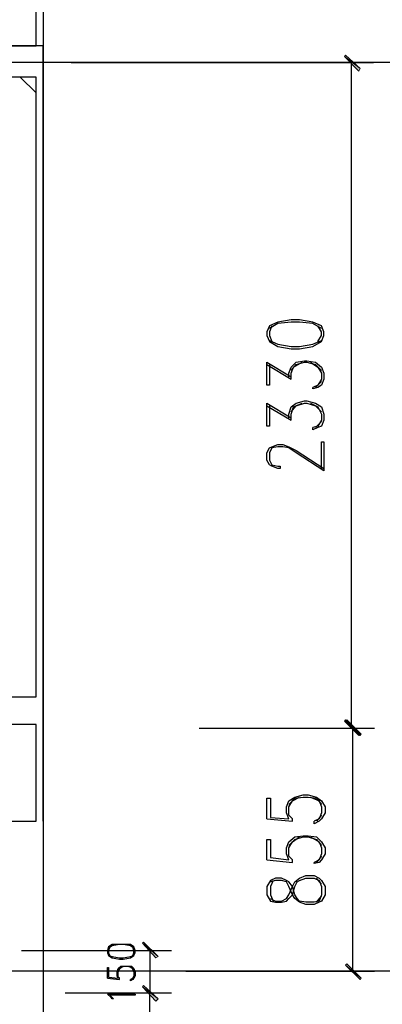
# Model space of a CAD drawing. Header units: millimetres. Extents: x 0 to 420, y 0 to 297.
# Tile 17 of 68: x 142 to 155, y 133 to 167. Entities that reach past the tile are written whole.
import ezdxf

# ---------------------------------------------------------------- set-up
doc = ezdxf.new("R2010")
doc.units = ezdxf.units.MM
doc.layers.add('FILL_000000', color=7, linetype='Continuous')
doc.layers.add('LINE_000000', color=7, linetype='Continuous')

msp = doc.modelspace()

# ---------------------------------------------------------------- hatches: boundary and pattern name
at = {"layer": 'FILL_000000'}
h = msp.add_hatch(color=7, dxfattribs=at)
h.dxf.hatch_style = 1
h.paths.add_polyline_path([(154.305, 165.735), (153.755, 166.158), (153.797, 166.201), (154.305, 165.735)])
h = msp.add_hatch(color=7, dxfattribs=at)
h.dxf.hatch_style = 1
h.paths.add_polyline_path([(154.263, 165.65), (154.305, 165.735), (153.755, 166.158), (154.263, 165.65)])
h = msp.add_hatch(color=7, dxfattribs=at)
h.dxf.hatch_style = 1
h.paths.add_polyline_path([(153.797, 142.917), (153.755, 142.875), (154.305, 142.409), (153.797, 142.917)])
h = msp.add_hatch(color=7, dxfattribs=at)
h.dxf.hatch_style = 1
h.paths.add_polyline_path([(153.755, 142.875), (154.305, 142.409), (154.263, 142.367), (153.755, 142.875)])
h = msp.add_hatch(color=7, dxfattribs=at)
h.dxf.hatch_style = 1
h.paths.add_polyline_path([(154.347, 142.409), (153.797, 142.875), (153.839, 142.917), (154.347, 142.409)])
h = msp.add_hatch(color=7, dxfattribs=at)
h.dxf.hatch_style = 1
h.paths.add_polyline_path([(154.305, 142.367), (154.347, 142.409), (153.797, 142.875), (154.305, 142.367)])
h = msp.add_hatch(color=7, dxfattribs=at)
h.dxf.hatch_style = 1
h.paths.add_polyline_path([(147.235, 134.62), (146.685, 135.086), (146.727, 135.128), (147.235, 134.62)])
h = msp.add_hatch(color=7, dxfattribs=at)
h.dxf.hatch_style = 1
h.paths.add_polyline_path([(147.151, 134.578), (147.235, 134.62), (146.685, 135.086), (147.151, 134.578)])
h = msp.add_hatch(color=7, dxfattribs=at)
h.dxf.hatch_style = 1
h.paths.add_polyline_path([(153.839, 134.366), (153.797, 134.324), (154.347, 133.858), (153.839, 134.366)])
h = msp.add_hatch(color=7, dxfattribs=at)
h.dxf.hatch_style = 1
h.paths.add_polyline_path([(153.797, 134.324), (154.347, 133.858), (154.305, 133.816), (153.797, 134.324)])
h = msp.add_hatch(color=7, dxfattribs=at)
h.dxf.hatch_style = 1
h.paths.add_polyline_path([(146.727, 133.604), (146.685, 133.562), (147.235, 133.138), (146.727, 133.604)])
h = msp.add_hatch(color=7, dxfattribs=at)
h.dxf.hatch_style = 1
h.paths.add_polyline_path([(147.235, 133.138), (146.685, 133.562), (146.727, 133.604), (147.235, 133.138)])
h = msp.add_hatch(color=7, dxfattribs=at)
h.dxf.hatch_style = 1
h.paths.add_polyline_path([(146.685, 133.562), (147.235, 133.138), (147.151, 133.054), (146.685, 133.562)])
h = msp.add_hatch(color=7, dxfattribs=at)
h.dxf.hatch_style = 1
h.paths.add_polyline_path([(147.151, 133.054), (147.235, 133.138), (146.685, 133.562), (147.151, 133.054)])

# ---------------------------------------------------------------- linework, layer by layer
at = {"layer": 'LINE_000000', "lineweight": 25}
for p, q in [((143.214, 253.831), (143.214, 58.039)), ((143.214, 139.361), (143.214, 166.539)), ((162.856, 165.947), (47.075, 165.947)), ((144.187, 165.947), (154.771, 165.947)), ((154.009, 142.621), (154.009, 165.947)), ((142.96, 164.888), (142.409, 165.439)), ((151.045, 155.363), (151.892, 154.855)), ((152.95, 154.771), (152.739, 154.559)), ((151.045, 153.924), (151.892, 153.416)), ((152.95, 153.374), (152.739, 153.162)), ((148.675, 142.621), (154.813, 142.621)), ((148.675, 142.621), (154.771, 142.621)), ((154.051, 134.112), (154.051, 142.621)), ((151.045, 139.446), (151.934, 139.361)), ((152.95, 139.573), (152.781, 139.361)), ((151.045, 138.007), (151.934, 137.922)), ((152.95, 138.134), (152.781, 137.922)), ((152.95, 137.16), (152.781, 137.372)), ((152.781, 136.525), (152.95, 136.737)), ((142.452, 134.832), (147.701, 134.832)), ((146.939, 134.832), (146.939, 133.35)), ((173.863, 134.112), (47.075, 134.112)), ((146.389, 133.9), (146.304, 133.816)), ((148.209, 134.112), (154.813, 134.112)), ((145.457, 133.858), (145.881, 133.816)), ((143.976, 133.35), (147.701, 133.35)), ((143.976, 133.35), (147.701, 133.35)), ((146.939, 83.354), (146.939, 133.35))]:
    msp.add_line(p, q, dxfattribs=at)
for points in [[(142.96, 199.348), (141.944, 199.348), (141.944, 166.539), (142.96, 166.539), (142.96, 199.348)], [(142.96, 165.439), (141.944, 165.439), (141.944, 143.722), (142.96, 143.722), (142.96, 165.439)], [(151.045, 156.379), (151.13, 156.168), (151.426, 155.998), (151.892, 155.914), (152.188, 155.914), (152.654, 155.998), (152.95, 156.168), (153.035, 156.379), (153.035, 156.506), (152.95, 156.718), (152.654, 156.845), (152.188, 156.93), (151.892, 156.93), (151.426, 156.845), (151.13, 156.718), (151.045, 156.506), (151.045, 156.379)], [(142.96, 142.748), (141.944, 142.748), (141.944, 139.361), (142.96, 139.361), (142.96, 142.748)], [(151.045, 136.779), (151.172, 136.567), (151.342, 136.525), (151.553, 136.525), (151.723, 136.567), (151.807, 136.652), (151.934, 136.779), (152.019, 137.075), (152.104, 137.245), (152.188, 137.287), (152.4, 137.372), (152.696, 137.372), (152.866, 137.287), (152.95, 137.075), (152.95, 136.779), (152.866, 136.567), (152.696, 136.525), (152.4, 136.525), (152.188, 136.567), (152.104, 136.652), (152.019, 136.779), (151.934, 137.075), (151.807, 137.245), (151.723, 137.287), (151.553, 137.372), (151.342, 137.372), (151.172, 137.287), (151.045, 137.075), (151.045, 136.779)], [(145.457, 134.747), (145.5, 134.662), (145.627, 134.578), (145.881, 134.535), (146.008, 134.535), (146.262, 134.578), (146.389, 134.662), (146.431, 134.747), (146.431, 134.832), (146.389, 134.959), (146.262, 135.043), (146.008, 135.043), (145.881, 135.043), (145.627, 135.043), (145.5, 134.959), (145.457, 134.832), (145.457, 134.747)], [(146.431, 133.308), (146.431, 133.265), (145.542, 133.265), (145.627, 133.181), (145.669, 133.138), (145.627, 133.138), (145.584, 133.181), (145.457, 133.308), (146.431, 133.308)]]:
    msp.add_lwpolyline(points, close=True, dxfattribs=at)
for points in [[(143.214, 166.539), (131.487, 166.539), (131.487, 164.846)], [(152.95, 156.633), (152.654, 156.803), (152.188, 156.845), (151.892, 156.845), (151.426, 156.803), (151.13, 156.633)], [(151.215, 156.718), (151.13, 156.506), (151.13, 156.379), (151.215, 156.168)], [(152.823, 156.168), (152.95, 156.379), (152.95, 156.506), (152.823, 156.718)], [(151.13, 156.21), (151.426, 156.083), (151.892, 155.998), (152.188, 155.998), (152.654, 156.083), (152.95, 156.21)], [(151.13, 155.363), (151.13, 154.644), (151.045, 154.644), (151.045, 155.448), (151.892, 154.94)], [(151.807, 154.94), (151.807, 155.067), (151.892, 155.279), (152.061, 155.448), (152.358, 155.49), (152.442, 155.49), (152.739, 155.448), (152.95, 155.279), (153.035, 155.067), (153.035, 154.855), (152.95, 154.644), (152.823, 154.559), (152.654, 154.517), (152.654, 154.559)], [(151.892, 154.855), (151.892, 155.067), (151.977, 155.279), (152.273, 155.448)], [(151.892, 155.152), (152.061, 155.363), (152.358, 155.448), (152.442, 155.448), (152.739, 155.363), (152.95, 155.152)], [(152.569, 155.448), (152.823, 155.279), (152.95, 155.067), (152.95, 154.855), (152.823, 154.644), (152.654, 154.559)], [(151.13, 153.924), (151.13, 153.204), (151.045, 153.204), (151.045, 154.009), (151.892, 153.501)], [(151.807, 153.501), (151.807, 153.628), (151.892, 153.882), (152.061, 154.009), (152.358, 154.093), (152.442, 154.093), (152.739, 154.009), (152.95, 153.882), (153.035, 153.628), (153.035, 153.416), (152.95, 153.204), (152.823, 153.162), (152.654, 153.077), (152.654, 153.162)], [(151.892, 153.416), (151.892, 153.628), (151.977, 153.882), (152.273, 154.009)], [(151.892, 153.712), (152.061, 153.924), (152.358, 154.009), (152.442, 154.009), (152.739, 153.924), (152.95, 153.712)], [(152.569, 154.009), (152.823, 153.882), (152.95, 153.628), (152.95, 153.416), (152.823, 153.204), (152.654, 153.162)], [(152.95, 151.723), (152.95, 152.654), (153.035, 152.654), (153.035, 151.638), (152.061, 152.273), (151.807, 152.442), (151.596, 152.485), (151.426, 152.485), (151.215, 152.442), (151.13, 152.273), (151.13, 152.019), (151.215, 151.85), (151.426, 151.807), (151.511, 151.807), (151.511, 151.723), (151.426, 151.723), (151.215, 151.807), (151.13, 151.85), (151.045, 152.019), (151.045, 152.273), (151.13, 152.442), (151.215, 152.485), (151.426, 152.569), (151.596, 152.569), (151.807, 152.485), (152.061, 152.358), (153.035, 151.723)], [(151.045, 139.446), (151.045, 140.166), (151.172, 140.166), (151.172, 139.488), (151.807, 139.446), (151.723, 139.658), (151.723, 139.869), (151.807, 140.081), (152.019, 140.208), (152.315, 140.293), (152.485, 140.293), (152.781, 140.208), (152.95, 140.081), (153.077, 139.869), (153.077, 139.658), (152.95, 139.446), (152.866, 139.361), (152.696, 139.277), (152.696, 139.361)], [(151.934, 139.361), (151.934, 139.446), (151.807, 139.573), (151.807, 139.869), (151.934, 140.081), (152.188, 140.208)], [(151.807, 139.954), (152.019, 140.166), (152.315, 140.208), (152.485, 140.208), (152.781, 140.166), (152.95, 139.954)], [(152.569, 140.208), (152.866, 140.081), (152.95, 139.869), (152.95, 139.658), (152.866, 139.446), (152.696, 139.361)], [(151.045, 138.007), (151.045, 138.726), (151.172, 138.726), (151.172, 138.091), (151.807, 138.007), (151.723, 138.218), (151.723, 138.43), (151.807, 138.642), (152.019, 138.811), (152.315, 138.853), (152.485, 138.853), (152.781, 138.811), (152.95, 138.642), (153.077, 138.43), (153.077, 138.218), (152.95, 138.007), (152.866, 137.922), (152.696, 137.88), (152.696, 137.922)], [(151.934, 137.922), (151.934, 138.007), (151.807, 138.134), (151.807, 138.43), (151.934, 138.642), (152.188, 138.811)], [(151.807, 138.515), (152.019, 138.726), (152.315, 138.811), (152.485, 138.811), (152.781, 138.726), (152.95, 138.515)], [(152.569, 138.811), (152.866, 138.642), (152.95, 138.43), (152.95, 138.218), (152.866, 138.007), (152.696, 137.922)], [(151.172, 136.652), (151.342, 136.567), (151.553, 136.567), (151.723, 136.652), (151.807, 136.779), (151.934, 137.075), (152.019, 137.245), (152.188, 137.372), (152.4, 137.456), (152.696, 137.456), (152.866, 137.372), (152.95, 137.287), (153.077, 137.075), (153.077, 136.779), (152.95, 136.567), (152.866, 136.525), (152.696, 136.44), (152.4, 136.44), (152.188, 136.525), (152.019, 136.652), (151.934, 136.779), (151.807, 137.075), (151.723, 137.245), (151.553, 137.287), (151.342, 137.287), (151.172, 137.245)], [(151.257, 137.287), (151.172, 137.075), (151.172, 136.779), (151.257, 136.567)], [(146.389, 134.916), (146.262, 135.001), (146.008, 135.043), (145.881, 135.043), (145.627, 135.001), (145.5, 134.916)], [(145.542, 134.959), (145.5, 134.832), (145.5, 134.747), (145.542, 134.662)], [(146.346, 134.662), (146.389, 134.747), (146.389, 134.832), (146.346, 134.959)], [(145.5, 134.662), (145.627, 134.62), (145.881, 134.578), (146.008, 134.578), (146.262, 134.62), (146.389, 134.662)], [(145.457, 133.858), (145.457, 134.239), (145.5, 134.239), (145.5, 133.9), (145.838, 133.858), (145.796, 133.943), (145.796, 134.07), (145.838, 134.197), (145.923, 134.281), (146.05, 134.281), (146.177, 134.281), (146.304, 134.281), (146.389, 134.197), (146.431, 134.07), (146.431, 133.943), (146.389, 133.858), (146.346, 133.816), (146.262, 133.773), (146.262, 133.816)], [(145.881, 133.816), (145.881, 133.858), (145.838, 133.9), (145.838, 134.07), (145.881, 134.197), (146.008, 134.281)], [(145.838, 134.112), (145.923, 134.239), (146.05, 134.281), (146.177, 134.281), (146.304, 134.239), (146.389, 134.112)], [(146.219, 134.281), (146.346, 134.197), (146.389, 134.07), (146.389, 133.943), (146.346, 133.858), (146.262, 133.816)]]:
    msp.add_lwpolyline(points, dxfattribs=at)
at = {"layer": 'LINE_000000', "lineweight": 0}
for points in [[(154.305, 165.735), (153.755, 166.158), (153.797, 166.201), (154.305, 165.735)], [(154.263, 165.65), (154.305, 165.735), (153.755, 166.158), (154.263, 165.65)], [(153.797, 142.917), (153.755, 142.875), (154.305, 142.409), (153.797, 142.917)], [(153.755, 142.875), (154.305, 142.409), (154.263, 142.367), (153.755, 142.875)], [(154.347, 142.409), (153.797, 142.875), (153.839, 142.917), (154.347, 142.409)], [(154.305, 142.367), (154.347, 142.409), (153.797, 142.875), (154.305, 142.367)], [(147.235, 134.62), (146.685, 135.086), (146.727, 135.128), (147.235, 134.62)], [(147.151, 134.578), (147.235, 134.62), (146.685, 135.086), (147.151, 134.578)], [(153.839, 134.366), (153.797, 134.324), (154.347, 133.858), (153.839, 134.366)], [(153.797, 134.324), (154.347, 133.858), (154.305, 133.816), (153.797, 134.324)], [(146.727, 133.604), (146.685, 133.562), (147.235, 133.138), (146.727, 133.604)], [(147.235, 133.138), (146.685, 133.562), (146.727, 133.604), (147.235, 133.138)], [(146.685, 133.562), (147.235, 133.138), (147.151, 133.054), (146.685, 133.562)], [(147.151, 133.054), (147.235, 133.138), (146.685, 133.562), (147.151, 133.054)]]:
    msp.add_lwpolyline(points, close=True, dxfattribs=at)

doc.saveas('drawing.dxf')
